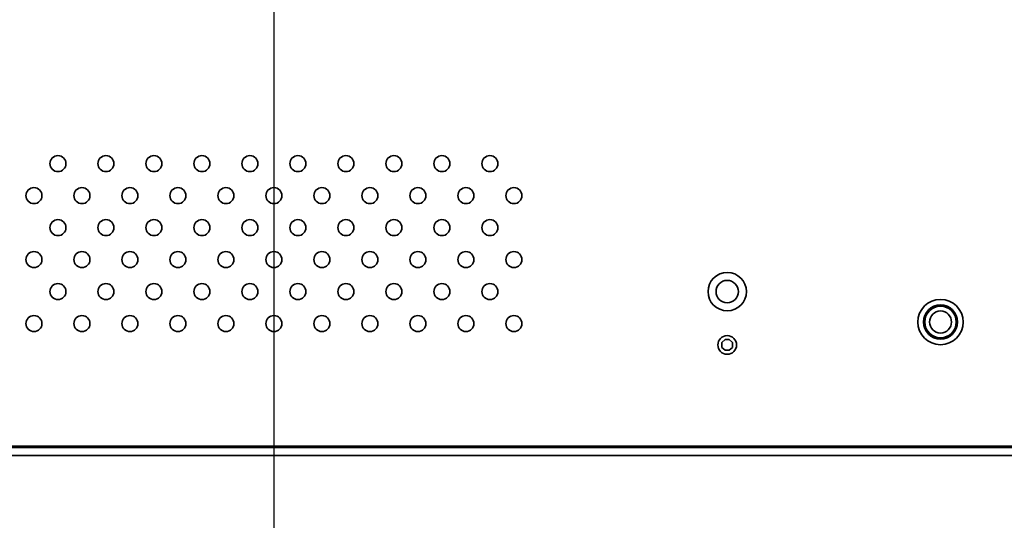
# Model space of a CAD drawing. Header units: millimetres. Extents: x 0 to 5110, y 0 to 2376.
# Tile 81 of 95: x 2794 to 2978, y 1491 to 1585. Entities that reach past the tile are written whole.
import ezdxf

# ---------------------------------------------------------------- set-up
doc = ezdxf.new("R2010")
doc.units = ezdxf.units.MM
doc.header["$LTSCALE"] = 8
doc.layers.add('Bemaßungen(ISO)', color=7, linetype='Continuous', lineweight=18)
doc.layers.add('Sichtbare Kanten(ISO)', color=7, linetype='Continuous', lineweight=35)
doc.styles.add('Aktuell-ISOGroßer Text', font='arial.ttf')
doc.dimstyles.new('X.XXXGroßer Text', dxfattribs={"dimscale": 8, "dimtxt": 3.048, "dimasz": 5, "dimexe": 3.175, "dimexo": 0.75, "dimgap": 0.762, "dimtad": 1, "dimdec": 1, "dimrnd": 1e-08, "dimzin": 12, "dimtxsty": 'Aktuell-ISOGroßer Text', "dimcen": 0.09, "dimdle": 10, "dimclrd": 256, "dimclre": 256, "dimclrt": 7, "dimadec": 0, "dimazin": 3, "dimtfac": 0.656168, "dimtdec": 1, "dimtmove": 0, "dimatfit": 3, "dimfxl": 1, "dimtolj": 1, "dimlwd": 25, "dimlwe": 25, "dimarcsym": 0})

# ---------------------------------------------------------------- blocks, each defined once
blk = doc.blocks.new('*D20')
at = {"layer": 'Bemaßungen(ISO)', "color": 250, "linetype": 'Continuous', "lineweight": 25, "true_color": 0x3f3f3f, "transparency": 16777216}
for p, q in [((2761.52, 1619.25), (2761.52, 1303.1)), ((3102.27, 1498.5), (3102.27, 1303.1)), ((3062.27, 1328.5), (2801.52, 1328.5))]:
    blk.add_line(p, q, dxfattribs=at)
at = {"layer": 'Bemaßungen(ISO)', "color": 250, "linetype": 'Continuous', "true_color": 0x3f3f3f, "transparency": 16777216}
for points in [[(2801.52, 1335.17), (2801.52, 1321.84), (2761.52, 1328.5)], [(3062.27, 1335.17), (3062.27, 1321.84), (3102.27, 1328.5)]]:
    blk.add_solid(points, dxfattribs=at)
at = {"layer": 'Defpoints', "color": 0, "linetype": 'Continuous', "transparency": 16777216}
for p in [(2761.52, 1625.25), (3102.27, 1504.5), (2761.52, 1328.5)]:
    blk.add_point(p, dxfattribs=at)
at = {"layer": 'Bemaßungen(ISO)', "color": 7, "linetype": 'Continuous', "lineweight": 25, "transparency": 16777216, "insert": (2864.92, 1363.91), "char_height": 24.384, "attachment_point": 1, "style": 'Aktuell-ISOGroßer Text'}
blk.add_mtext('\\A1;340,8', dxfattribs=at)
blk = doc.blocks.new('*D24')
at = {"layer": 'Bemaßungen(ISO)', "color": 250, "linetype": 'Continuous', "lineweight": 25, "true_color": 0x3f3f3f, "transparency": 16777216}
for p, q in [((2761.52, 1619.25), (2761.52, 1375.85)), ((2841.52, 1619.25), (2841.52, 1375.85)), ((2721.52, 1401.25), (2681.52, 1401.25)), ((2761.52, 1401.25), (2841.52, 1401.25)), ((2881.52, 1401.25), (2921.52, 1401.25))]:
    blk.add_line(p, q, dxfattribs=at)
at = {"layer": 'Bemaßungen(ISO)', "color": 250, "linetype": 'Continuous', "true_color": 0x3f3f3f, "transparency": 16777216}
for points in [[(2721.52, 1407.92), (2721.52, 1394.59), (2761.52, 1401.25)], [(2881.52, 1407.92), (2881.52, 1394.59), (2841.52, 1401.25)]]:
    blk.add_solid(points, dxfattribs=at)
at = {"layer": 'Defpoints', "color": 0, "linetype": 'Continuous', "transparency": 16777216}
for p in [(2761.52, 1625.25), (2841.52, 1625.25), (2841.52, 1401.25)]:
    blk.add_point(p, dxfattribs=at)
at = {"layer": 'Bemaßungen(ISO)', "color": 7, "linetype": 'Continuous', "lineweight": 25, "transparency": 16777216, "insert": (2784.08, 1432.25), "char_height": 24.384, "attachment_point": 1, "style": 'Aktuell-ISOGroßer Text'}
blk.add_mtext('\\A1;80', dxfattribs=at)

msp = doc.modelspace()

# ---------------------------------------------------------------- linework, layer by layer
at = {"layer": 'Sichtbare Kanten(ISO)'}
for p, q in [((2926.15, 1524.75), (2925.52, 1524.22)), ((2925.52, 1523.29), (2925.52, 1524.22)), ((2926.15, 1524.75), (2926.88, 1524.75)), ((2927.52, 1524.22), (2926.88, 1524.75)), ((2927.52, 1524.22), (2927.52, 1523.29)), ((2925.52, 1523.29), (2926.15, 1522.75)), ((2926.88, 1522.75), (2926.15, 1522.75)), ((2926.88, 1522.75), (2927.52, 1523.29)), ((3100.77, 1504.5), (2222.27, 1504.5)), ((3100.77, 1503), (2222.27, 1503)), ((3099.11, 1504.75), (2223.92, 1504.75))]:
    msp.add_line(p, q, dxfattribs=at)
for centre, radius in [((2801.02, 1557.75), 1.5), ((2810.02, 1557.75), 1.5), ((2819.02, 1557.75), 1.5), ((2828.02, 1557.75), 1.5), ((2837.02, 1557.75), 1.5), ((2846.02, 1557.75), 1.5), ((2855.02, 1557.75), 1.5), ((2864.02, 1557.75), 1.5), ((2873.02, 1557.75), 1.5), ((2882.02, 1557.75), 1.5), ((2796.52, 1551.75), 1.5), ((2805.52, 1551.75), 1.5), ((2814.52, 1551.75), 1.5), ((2823.52, 1551.75), 1.5), ((2832.52, 1551.75), 1.5), ((2841.52, 1551.75), 1.5), ((2850.52, 1551.75), 1.5), ((2859.52, 1551.75), 1.5), ((2868.52, 1551.75), 1.5), ((2877.52, 1551.75), 1.5), ((2886.52, 1551.75), 1.5), ((2801.02, 1545.75), 1.5), ((2810.02, 1545.75), 1.5), ((2819.02, 1545.75), 1.5), ((2828.02, 1545.75), 1.5), ((2837.02, 1545.75), 1.5), ((2846.02, 1545.75), 1.5), ((2855.02, 1545.75), 1.5), ((2864.02, 1545.75), 1.5), ((2873.02, 1545.75), 1.5), ((2882.02, 1545.75), 1.5), ((2796.52, 1539.75), 1.5), ((2805.52, 1539.75), 1.5), ((2814.52, 1539.75), 1.5), ((2823.52, 1539.75), 1.5), ((2832.52, 1539.75), 1.5), ((2841.52, 1539.75), 1.5), ((2850.52, 1539.75), 1.5), ((2859.52, 1539.75), 1.5), ((2868.52, 1539.75), 1.5), ((2877.52, 1539.75), 1.5), ((2886.52, 1539.75), 1.5), ((2926.52, 1533.75), 3.6), ((2801.02, 1533.75), 1.5), ((2810.02, 1533.75), 1.5), ((2819.02, 1533.75), 1.5), ((2828.02, 1533.75), 1.5), ((2837.02, 1533.75), 1.5), ((2846.02, 1533.75), 1.5), ((2855.02, 1533.75), 1.5), ((2864.02, 1533.75), 1.5), ((2873.02, 1533.75), 1.5), ((2882.02, 1533.75), 1.5), ((2926.52, 1533.75), 2.1), ((2966.52, 1528.05), 4.25), ((2966.52, 1528.05), 3.2), ((2966.52, 1528.05), 2.96), ((2796.52, 1527.75), 1.5), ((2805.52, 1527.75), 1.5), ((2814.52, 1527.75), 1.5), ((2823.52, 1527.75), 1.5), ((2832.52, 1527.75), 1.5), ((2841.52, 1527.75), 1.5), ((2850.52, 1527.75), 1.5), ((2859.52, 1527.75), 1.5), ((2868.52, 1527.75), 1.5), ((2877.52, 1527.75), 1.5), ((2886.52, 1527.75), 1.5), ((2966.52, 1528.05), 2.07), ((2926.52, 1523.75), 1.75)]:
    msp.add_circle(centre, radius, dxfattribs=at)

# ---------------------------------------------------------------- dimensions: what is measured, and where the dimension line sits
at = {"layer": 'Bemaßungen(ISO)', "color": 250, "linetype": 'Continuous', "lineweight": 25, "true_color": 0x3f3f3f}
for base, p1, p2, override, picture, middle in [((2841.52, 1401.25), (2761.52, 1625.25), (2841.52, 1625.25), {"dimdec": 1, "dimtp": 0, "dimtm": 0, "dimtdec": 1, "dimtofl": 1, "dimatfit": 1}, '*D24', (2801.52, 1401.25)), ((2761.51733243, 1328.50183235), (3102.26733243, 1504.50183235), (2761.51733243, 1625.25183235), {"dimdec": 1, "dimtp": 0, "dimtm": 0, "dimtdec": 1, "dimtofl": 0, "dimatfit": 1}, '*D20', (2906.07746341, 1328.50183235))]:
    dim = msp.add_linear_dim(base=base, p1=p1, p2=p2, angle=180, dimstyle='X.XXXGroßer Text', override=override, dxfattribs=at)
    dim.commit()
    dim.dimension.update_dxf_attribs({"geometry": picture, "text_midpoint": middle, "dimtype": 160})

doc.saveas('drawing.dxf')
